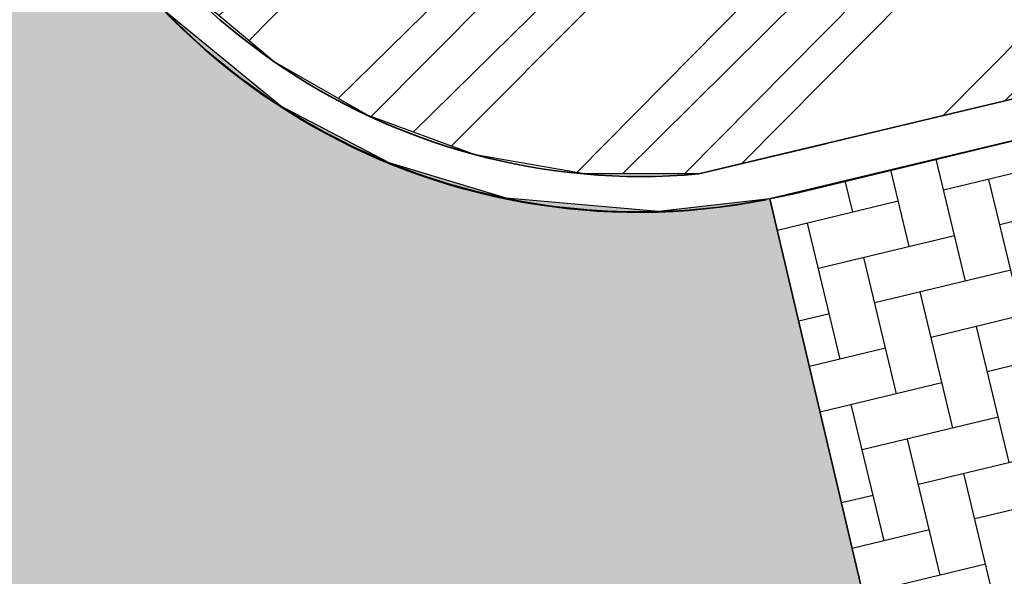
# Model space of a CAD drawing. Header units: millimetres. Extents: x 234268570 to 234468570, y 557551952 to 557751952.
# Tile 8 of 36: x 234304804 to 234309092, y 557647241 to 557649665. Entities that reach past the tile are written whole.
import ezdxf

# ---------------------------------------------------------------- set-up
doc = ezdxf.new("R2010")
doc.units = ezdxf.units.MM
doc.header["$LTSCALE"] = 500
doc.linetypes.add('VH-TROTTOIRBAND_130-150', pattern=[15, 5, -2, 2, -2, 2, -2])
doc.layers.add('BL$1----_ARCERING', color=8, linetype='CONTINUOUS')
doc.layers.add('WEGDEEL', color=8, linetype='CONTINUOUS')
doc.layers.add('N-WE-VH-KANTOPSLUITING_TROTTOIRBAND_130 150-G', color=6, linetype='VH-TROTTOIRBAND_130-150', lineweight=35)
doc.layers.add('N-WE-VW-MARKERING_PARKEERVAK-G', color=7, linetype='CONTINUOUS', lineweight=35)

msp = doc.modelspace()

# ---------------------------------------------------------------- hatches: boundary and pattern name
at = {"layer": 'BL$1----_ARCERING', "linetype": 'Continuous'}
h = msp.add_hatch(dxfattribs=at)
h.set_pattern_fill('AR-HBONE', color=8, scale=3)
h.set_pattern_definition([(45, (0, 0), (0, 431.0522938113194), [914.4000000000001, -304.8]), (135, (215.526, 215.526), (4.263256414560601e-14, 431.0522938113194), [914.4000000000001, -304.8])])
h.paths.add_polyline_path([(234295416.1165402, 557638155), (234296465.1165402, 557633433), (234302063.1165402, 557634665), (234302037.7726874, 557634783.3546388), (234308191.1165402, 557636101), (234306936.6165402, 557641693), (234306885.1165402, 557642071), (234306892.6165402, 557642587.5), (234307005.6165402, 557643159.5), (234307281.1165402, 557643798), (234307604.6165402, 557644257), (234307921.1165402, 557644575.5), (234308395.6165402, 557644914), (234308675.6165402, 557645057), (234308948.0437178, 557645163.3090593), (234308071.1165402, 557648885), (234307586.1165402, 557648829), (234306923.1165402, 557648887), (234306413.1165402, 557649042), (234305941.1165402, 557649288), (234305443.6165402, 557649695.5), (234305108.6165402, 557650109.5), (234304883.1165402, 557650517), (234304709.1165402, 557651021), (234298552.1165402, 557649587), (234300419.1165402, 557641782), (234300542.1165402, 557641265), (234300504.1165402, 557640746), (234300163.1165402, 557639751), (234299643.1165402, 557639197), (234298928.1165402, 557638912)])
h.paths.add_polyline_path([(234268570.1165402, 557627312.546389), (234272767.1165402, 557628232), (234287965.1165402, 557631558), (234290296.1165402, 557632069), (234293284.1165402, 557632758), (234295223.1165402, 557633160), (234294159.1165402, 557637883), (234287296.1165402, 557636348), (234285938.1165402, 557636049), (234268570.1165402, 557632234.621494)])
h.paths.add_polyline_path([(234304243.1165402, 557611213), (234303601.1165402, 557604155), (234304105.1165402, 557604109), (234309765.1165402, 557603595), (234309917.1165402, 557605338), (234310040.1165402, 557606689), (234310478.1165402, 557611481), (234310800.1165402, 557616064), (234310805.1165402, 557616106), (234310810.1165402, 557616149), (234310815.1165402, 557616191), (234310820.1165402, 557616234), (234310824.1165402, 557616277), (234310829.1165402, 557616319), (234310834.1165402, 557616362), (234310838.1165402, 557616404), (234310843.1165402, 557616447), (234310847.1165402, 557616489), (234310851.1165402, 557616532), (234310855.1165402, 557616574), (234310859.1165402, 557616617), (234310863.1165402, 557616660), (234310867.1165402, 557616702), (234310871.1165402, 557616745), (234310875.1165402, 557616787), (234310878.1165402, 557616830), (234310882.1165402, 557616873), (234310885.1165402, 557616915), (234310889.1165402, 557616958), (234310892.1165402, 557617001), (234310895.1165402, 557617043), (234310898.1165402, 557617086), (234310901.1165402, 557617129), (234310904.1165402, 557617171), (234310907.1165402, 557617214), (234310910.1165402, 557617257), (234310913.1165402, 557617299), (234310915.1165402, 557617342), (234310918.1165402, 557617385), (234310920.1165402, 557617428), (234310923.1165402, 557617470), (234310925.1165402, 557617513), (234310927.1165402, 557617556), (234310929.1165402, 557617598), (234310932.1165402, 557617641), (234310933.1165402, 557617684), (234310935.1165402, 557617727), (234310937.1165402, 557617769), (234310939.1165402, 557617812), (234310940.1165402, 557617855), (234310942.1165402, 557617898), (234310943.1165402, 557617940), (234310945.1165402, 557617983), (234310946.1165402, 557618026), (234310947.1165402, 557618069), (234310948.1165402, 557618112), (234310950.1165402, 557618154), (234310950.1165402, 557618197), (234310951.1165402, 557618240), (234310952.1165402, 557618283), (234310953.1165402, 557618325), (234310953.1165402, 557618368), (234310954.1165402, 557618411), (234310954.1165402, 557618454), (234310955.1165402, 557618497), (234310955.1165402, 557618539), (234310955.1165402, 557618582), (234310955.1165402, 557618625), (234310955.1165402, 557618668), (234310955.1165402, 557618710), (234310955.1165402, 557618753), (234310955.1165402, 557618796), (234310955.1165402, 557618839), (234310954.1165402, 557618882), (234310954.1165402, 557618924), (234310953.1165402, 557618967), (234310953.1165402, 557619010), (234310952.1165402, 557619053), (234310951.1165402, 557619096), (234310950.1165402, 557619138), (234310949.1165402, 557619181), (234310948.1165402, 557619224), (234310947.1165402, 557619267), (234310946.1165402, 557619309), (234310944.1165402, 557619352), (234310943.1165402, 557619395), (234310941.1165402, 557619438), (234310940.1165402, 557619480), (234310938.1165402, 557619523), (234310936.1165402, 557619566), (234310935.1165402, 557619609), (234310933.1165402, 557619651), (234310931.1165402, 557619694), (234310929.1165402, 557619737), (234310926.1165402, 557619780), (234310924.1165402, 557619822), (234310922.1165402, 557619865), (234310920.1165402, 557619908), (234310917.1165402, 557619950), (234310914.1165402, 557619993), (234310912.1165402, 557620036), (234310909.1165402, 557620079), (234310906.1165402, 557620121), (234310903.1165402, 557620164), (234310900.1165402, 557620207), (234310897.1165402, 557620249), (234310894.1165402, 557620292), (234310885.1165402, 557620405), (234310876.1165402, 557620518), (234310867.1165402, 557620631), (234310858.1165402, 557620744), (234310849.1165402, 557620857), (234310839.1165402, 557620970), (234310829.1165402, 557621083), (234310819.1165402, 557621196), (234310809.1165402, 557621309), (234310799.1165402, 557621422), (234310789.1165402, 557621535), (234310778.1165402, 557621648), (234310768.1165402, 557621761), (234310757.1165402, 557621874), (234310746.1165402, 557621987), (234310735.1165402, 557622100), (234310723.1165402, 557622213), (234310712.1165402, 557622325), (234310700.1165402, 557622438), (234310689.1165402, 557622551), (234310677.1165402, 557622664), (234310665.1165402, 557622777), (234310652.1165402, 557622889), (234310640.1165402, 557623002), (234310627.1165402, 557623115), (234310615.1165402, 557623228), (234310602.1165402, 557623340), (234310589.1165402, 557623453), (234310575.1165402, 557623566), (234310562.1165402, 557623678), (234310549.1165402, 557623791), (234310535.1165402, 557623903), (234310521.1165402, 557624016), (234310507.1165402, 557624128), (234310493.1165402, 557624241), (234310479.1165402, 557624354), (234310464.1165402, 557624466), (234310449.1165402, 557624578), (234310435.1165402, 557624691), (234310420.1165402, 557624803), (234310405.1165402, 557624916), (234310389.1165402, 557625028), (234310374.1165402, 557625141), (234310358.1165402, 557625253), (234310343.1165402, 557625365), (234310327.1165402, 557625478), (234310311.1165402, 557625590), (234310295.1165402, 557625702), (234310278.1165402, 557625814), (234310262.1165402, 557625927), (234310245.1165402, 557626039), (234310228.1165402, 557626151), (234310211.1165402, 557626263), (234310194.1165402, 557626375), (234310177.1165402, 557626487), (234310159.1165402, 557626599), (234310142.1165402, 557626711), (234310124.1165402, 557626823), (234310106.1165402, 557626935), (234310088.1165402, 557627047), (234310070.1165402, 557627159), (234310051.1165402, 557627271), (234310033.1165402, 557627383), (234310014.1165402, 557627495), (234309995.1165402, 557627607), (234309976.1165402, 557627719), (234309957.1165402, 557627830), (234309937.1165402, 557627942), (234309918.1165402, 557628054), (234309898.1165402, 557628166), (234309878.1165402, 557628277), (234309858.1165402, 557628389), (234309838.1165402, 557628500), (234309818.1165402, 557628612), (234309798.1165402, 557628724), (234309777.1165402, 557628835), (234309756.1165402, 557628947), (234309735.1165402, 557629058), (234309714.1165402, 557629170), (234309693.1165402, 557629281), (234309672.1165402, 557629392), (234309650.1165402, 557629504), (234309628.1165402, 557629615), (234309607.1165402, 557629726), (234309585.1165402, 557629838), (234309562.1165402, 557629949), (234309540.1165402, 557630060), (234309518.1165402, 557630171), (234309495.1165402, 557630282), (234309472.1165402, 557630394), (234309449.1165402, 557630505), (234309426.1165402, 557630616), (234309403.1165402, 557630727), (234309379.1165402, 557630838), (234309356.1165402, 557630949), (234309332.1165402, 557631059), (234309308.1165402, 557631170), (234309284.1165402, 557631281), (234309260.1165402, 557631392), (234308465.1165402, 557634892), (234302329.1165402, 557633507), (234303604.1165402, 557627434), (234303620.1165402, 557627358), (234303636.1165402, 557627281), (234303651.1165402, 557627205), (234303667.1165402, 557627128), (234303683.1165402, 557627052), (234303698.1165402, 557626976), (234303714.1165402, 557626899), (234303729.1165402, 557626823), (234303744.1165402, 557626746), (234303759.1165402, 557626670), (234303774.1165402, 557626593), (234303789.1165402, 557626517), (234303804.1165402, 557626440), (234303819.1165402, 557626363), (234303834.1165402, 557626287), (234303848.1165402, 557626210), (234303863.1165402, 557626134), (234303877.1165402, 557626057), (234303892.1165402, 557625980), (234303906.1165402, 557625904), (234303920.1165402, 557625827), (234303934.1165402, 557625750), (234303948.1165402, 557625673), (234303962.1165402, 557625597), (234303976.1165402, 557625520), (234303990.1165402, 557625443), (234304004.1165402, 557625366), (234304017.1165402, 557625290), (234304031.1165402, 557625213), (234304044.1165402, 557625136), (234304057.1165402, 557625059), (234304071.1165402, 557624982), (234304084.1165402, 557624905), (234304097.1165402, 557624829), (234304110.1165402, 557624752), (234304123.1165402, 557624675), (234304136.1165402, 557624598), (234304149.1165402, 557624521), (234304161.1165402, 557624444), (234304174.1165402, 557624367), (234304186.1165402, 557624290), (234304199.1165402, 557624213), (234304211.1165402, 557624136), (234304223.1165402, 557624059), (234304235.1165402, 557623982), (234304247.1165402, 557623905), (234304259.1165402, 557623828), (234304271.1165402, 557623751), (234304283.1165402, 557623674), (234304295.1165402, 557623596), (234304306.1165402, 557623519), (234304318.1165402, 557623442), (234304330.1165402, 557623365), (234304341.1165402, 557623288), (234304352.1165402, 557623211), (234304363.1165402, 557623133), (234304375.1165402, 557623056), (234304386.1165402, 557622979), (234304397.1165402, 557622902), (234304407.1165402, 557622825), (234304418.1165402, 557622747), (234304429.1165402, 557622670), (234304439.1165402, 557622593), (234304450.1165402, 557622516), (234304460.1165402, 557622438), (234304471.1165402, 557622361), (234304481.1165402, 557622284), (234304491.1165402, 557622206), (234304501.1165402, 557622129), (234304511.1165402, 557622052), (234304521.1165402, 557621974), (234304531.1165402, 557621897), (234304541.1165402, 557621819), (234304550.1165402, 557621742), (234304560.1165402, 557621665), (234304570.1165402, 557621587), (234304579.1165402, 557621510), (234304588.1165402, 557621432), (234304597.1165402, 557621355), (234304607.1165402, 557621278), (234304616.1165402, 557621200), (234304625.1165402, 557621123), (234304634.1165402, 557621045), (234304642.1165402, 557620968), (234304651.1165402, 557620890), (234304660.1165402, 557620813), (234304668.1165402, 557620735), (234304677.1165402, 557620657), (234304685.1165402, 557620580), (234304693.1165402, 557620502), (234304702.1165402, 557620425), (234304710.1165402, 557620347), (234304718.1165402, 557620270), (234304726.1165402, 557620192), (234304733.1165402, 557620114), (234304741.1165402, 557620037), (234304749.1165402, 557619959), (234304756.1165402, 557619882), (234304764.1165402, 557619804), (234304774.1165402, 557619586), (234304771.1165402, 557619345), (234304773.1165402, 557619325), (234304774.1165402, 557619305), (234304776.1165402, 557619285), (234304778.1165402, 557619265), (234304779.1165402, 557619245), (234304781.1165402, 557619225), (234304782.1165402, 557619205), (234304783.1165402, 557619185), (234304785.1165402, 557619165), (234304786.1165402, 557619145), (234304787.1165402, 557619125), (234304789.1165402, 557619105), (234304790.1165402, 557619085), (234304791.1165402, 557619064), (234304792.1165402, 557619044), (234304793.1165402, 557619024), (234304795.1165402, 557619004), (234304796.1165402, 557618984), (234304797.1165402, 557618964), (234304798.1165402, 557618944), (234304798.1165402, 557618924), (234304799.1165402, 557618904), (234304800.1165402, 557618884), (234304801.1165402, 557618864), (234304802.1165402, 557618844), (234304803.1165402, 557618824), (234304803.1165402, 557618804), (234304804.1165402, 557618783), (234304805.1165402, 557618763), (234304805.1165402, 557618743), (234304806.1165402, 557618723), (234304806.1165402, 557618703), (234304807.1165402, 557618683), (234304807.1165402, 557618663), (234304807.1165402, 557618643), (234304808.1165402, 557618623), (234304808.1165402, 557618603), (234304808.1165402, 557618583), (234304809.1165402, 557618563), (234304809.1165402, 557618542), (234304809.1165402, 557618522), (234304809.1165402, 557618502), (234304809.1165402, 557618482), (234304809.1165402, 557618462), (234304809.1165402, 557618442), (234304809.1165402, 557618422), (234304809.1165402, 557618402), (234304809.1165402, 557618382), (234304809.1165402, 557618362), (234304809.1165402, 557618342), (234304809.1165402, 557618321), (234304808.1165402, 557618301), (234304808.1165402, 557618281), (234304808.1165402, 557618261), (234304807.1165402, 557618241), (234304807.1165402, 557618221), (234304807.1165402, 557618201), (234304806.1165402, 557618181), (234304806.1165402, 557618161), (234304805.1165402, 557618141), (234304805.1165402, 557618121), (234304804.1165402, 557618101), (234304803.1165402, 557618080), (234304803.1165402, 557618060), (234304802.1165402, 557618040), (234304801.1165402, 557618020), (234304800.1165402, 557618000), (234304799.1165402, 557617980), (234304798.1165402, 557617960), (234304797.1165402, 557617940), (234304797.1165402, 557617920), (234304796.1165402, 557617900), (234304794.1165402, 557617880), (234304793.1165402, 557617860), (234304792.1165402, 557617840), (234304791.1165402, 557617820), (234304790.1165402, 557617800), (234304789.1165402, 557617779), (234304787.1165402, 557617759), (234304786.1165402, 557617739), (234304785.1165402, 557617719), (234304783.1165402, 557617699), (234304782.1165402, 557617679), (234304780.1165402, 557617659), (234304779.1165402, 557617639), (234304777.1165402, 557617619), (234304776.1165402, 557617599), (234304774.1165402, 557617579), (234304773.1165402, 557617559), (234304771.1165402, 557617539), (234304769.1165402, 557617519), (234304767.1165402, 557617499), (234304766.1165402, 557617479), (234304764.1165402, 557617459), (234304762.1165402, 557617439), (234304760.1165402, 557617419), (234304758.1165402, 557617399), (234304756.1165402, 557617379), (234304754.1165402, 557617359)])
h.paths.add_polyline_path([(234268570.1165402, 557576946.840469), (234283804.1165402, 557580905), (234299243.1165402, 557584945), (234299320.1165402, 557584964), (234299397.1165402, 557584984), (234299474.1165402, 557585004), (234299551.1165402, 557585025), (234299628.1165402, 557585046), (234299704.1165402, 557585068), (234299780.1165402, 557585090), (234299857.1165402, 557585113), (234299933.1165402, 557585136), (234300009.1165402, 557585159), (234300085.1165402, 557585183), (234300160.1165402, 557585207), (234300236.1165402, 557585232), (234300311.1165402, 557585257), (234300387.1165402, 557585283), (234300462.1165402, 557585309), (234300537.1165402, 557585336), (234300612.1165402, 557585363), (234300686.1165402, 557585390), (234300761.1165402, 557585418), (234300835.1165402, 557585447), (234300909.1165402, 557585475), (234300983.1165402, 557585505), (234301057.1165402, 557585534), (234301130.1165402, 557585564), (234301204.1165402, 557585595), (234301277.1165402, 557585626), (234301350.1165402, 557585658), (234301423.1165402, 557585689), (234301496.1165402, 557585722), (234301568.1165402, 557585754), (234301640.1165402, 557585788), (234301712.1165402, 557585821), (234301784.1165402, 557585855), (234301856.1165402, 557585890), (234301927.1165402, 557585925), (234301999.1165402, 557585960), (234302070.1165402, 557585996), (234302141.1165402, 557586032), (234302211.1165402, 557586068), (234302282.1165402, 557586105), (234302352.1165402, 557586143), (234302422.1165402, 557586181), (234302491.1165402, 557586219), (234302561.1165402, 557586258), (234302630.1165402, 557586297), (234302699.1165402, 557586336), (234302768.1165402, 557586376), (234302837.1165402, 557586417), (234302905.1165402, 557586457), (234302973.1165402, 557586498), (234303041.1165402, 557586540), (234303108.1165402, 557586582), (234303176.1165402, 557586624), (234303243.1165402, 557586667), (234303310.1165402, 557586710), (234303376.1165402, 557586754), (234303442.1165402, 557586798), (234303508.1165402, 557586842), (234303574.1165402, 557586887), (234303640.1165402, 557586932), (234303705.1165402, 557586977), (234303770.1165402, 557587023), (234303834.1165402, 557587069), (234303899.1165402, 557587116), (234303963.1165402, 557587163), (234304027.1165402, 557587211), (234304090.1165402, 557587258), (234304154.1165402, 557587307), (234304217.1165402, 557587355), (234304279.1165402, 557587404), (234304342.1165402, 557587453), (234304404.1165402, 557587503), (234304466.1165402, 557587553), (234304527.1165402, 557587604), (234304588.1165402, 557587654), (234304649.1165402, 557587705), (234304710.1165402, 557587757), (234304770.1165402, 557587809), (234304830.1165402, 557587861), (234304890.1165402, 557587914), (234304949.1165402, 557587967), (234305008.1165402, 557588020), (234305067.1165402, 557588074), (234305125.1165402, 557588128), (234305183.1165402, 557588182), (234305241.1165402, 557588237), (234305299.1165402, 557588292), (234305356.1165402, 557588347), (234305412.1165402, 557588403), (234305469.1165402, 557588459), (234305525.1165402, 557588515), (234305581.1165402, 557588572), (234305636.1165402, 557588629), (234305691.1165402, 557588686), (234305746.1165402, 557588744), (234305800.1165402, 557588802), (234305854.1165402, 557588860), (234305908.1165402, 557588919), (234305911.1165402, 557588922), (234305913.1165402, 557588925), (234305916.1165402, 557588928), (234305919.1165402, 557588931), (234305922.1165402, 557588934), (234305924.1165402, 557588937), (234305927.1165402, 557588940), (234305930.1165402, 557588943), (234305933.1165402, 557588946), (234305935.1165402, 557588949), (234305938.1165402, 557588952), (234305941.1165402, 557588955), (234305944.1165402, 557588958), (234305946.1165402, 557588961), (234305949.1165402, 557588964), (234305952.1165402, 557588967), (234305954.1165402, 557588970), (234305957.1165402, 557588974), (234305960.1165402, 557588977), (234305963.1165402, 557588980), (234305965.1165402, 557588983), (234305968.1165402, 557588986), (234305971.1165402, 557588989), (234305974.1165402, 557588992), (234305976.1165402, 557588995), (234305979.1165402, 557588998), (234305982.1165402, 557589001), (234305984.1165402, 557589004), (234305987.1165402, 557589007), (234305990.1165402, 557589010), (234305993.1165402, 557589013), (234305995.1165402, 557589016), (234305998.1165402, 557589019), (234306001.1165402, 557589022), (234306003.1165402, 557589025), (234306006.1165402, 557589028), (234306009.1165402, 557589031), (234306012.1165402, 557589034), (234306014.1165402, 557589037), (234306017.1165402, 557589040), (234306020.1165402, 557589044), (234306022.1165402, 557589047), (234306025.1165402, 557589050), (234306028.1165402, 557589053), (234306030.1165402, 557589056), (234306033.1165402, 557589059), (234306036.1165402, 557589062), (234306039.1165402, 557589065), (234306041.1165402, 557589068), (234306044.1165402, 557589071), (234306047.1165402, 557589074), (234306049.1165402, 557589077), (234306052.1165402, 557589080), (234306055.1165402, 557589083), (234306057.1165402, 557589086), (234306060.1165402, 557589089), (234306063.1165402, 557589093), (234306065.1165402, 557589096), (234306068.1165402, 557589099), (234306071.1165402, 557589102), (234306074.1165402, 557589105), (234306076.1165402, 557589108), (234306079.1165402, 557589111), (234306082.1165402, 557589114), (234306084.1165402, 557589117), (234306087.1165402, 557589120), (234306090.1165402, 557589123), (234306092.1165402, 557589126), (234306095.1165402, 557589129), (234306098.1165402, 557589132), (234306100.1165402, 557589136), (234306103.1165402, 557589139), (234306106.1165402, 557589142), (234306108.1165402, 557589145), (234306111.1165402, 557589148), (234306114.1165402, 557589151), (234306116.1165402, 557589154), (234306119.1165402, 557589157), (234306122.1165402, 557589160), (234306124.1165402, 557589163), (234306127.1165402, 557589166), (234306130.1165402, 557589169), (234306132.1165402, 557589173), (234306135.1165402, 557589176), (234306138.1165402, 557589179), (234306140.1165402, 557589182), (234306143.1165402, 557589185), (234306146.1165402, 557589188), (234306148.1165402, 557589191), (234306151.1165402, 557589194), (234306154.1165402, 557589197), (234306156.1165402, 557589200), (234306159.1165402, 557589203), (234306162.1165402, 557589207), (234306164.1165402, 557589210), (234306167.1165402, 557589213), (234306170.1165402, 557589216), (234306172.1165402, 557589219), (234306175.1165402, 557589222), (234306210.1165402, 557589264), (234306245.1165402, 557589306), (234306280.1165402, 557589348), (234306315.1165402, 557589390), (234306349.1165402, 557589432), (234306384.1165402, 557589475), (234306418.1165402, 557589517), (234306452.1165402, 557589560), (234306486.1165402, 557589603), (234306519.1165402, 557589646), (234306553.1165402, 557589689), (234306586.1165402, 557589732), (234306619.1165402, 557589775), (234306652.1165402, 557589819), (234306685.1165402, 557589863), (234306718.1165402, 557589906), (234306750.1165402, 557589950), (234306782.1165402, 557589994), (234306815.1165402, 557590039), (234306846.1165402, 557590083), (234306878.1165402, 557590127), (234306910.1165402, 557590172), (234306941.1165402, 557590217), (234306972.1165402, 557590261), (234307003.1165402, 557590306), (234307034.1165402, 557590351), (234307065.1165402, 557590397), (234307095.1165402, 557590442), (234307125.1165402, 557590487), (234307156.1165402, 557590533), (234307185.1165402, 557590579), (234307215.1165402, 557590624), (234307245.1165402, 557590670), (234307274.1165402, 557590716), (234307303.1165402, 557590763), (234307332.1165402, 557590809), (234307361.1165402, 557590855), (234307390.1165402, 557590902), (234307418.1165402, 557590948), (234307446.1165402, 557590995), (234307474.1165402, 557591042), (234307502.1165402, 557591089), (234307530.1165402, 557591136), (234307557.1165402, 557591183), (234307584.1165402, 557591231), (234307612.1165402, 557591278), (234307638.1165402, 557591325), (234307665.1165402, 557591373), (234307692.1165402, 557591421), (234307718.1165402, 557591469), (234307744.1165402, 557591517), (234307770.1165402, 557591565), (234307796.1165402, 557591613), (234307821.1165402, 557591661), (234307847.1165402, 557591709), (234307872.1165402, 557591758), (234307897.1165402, 557591807), (234307922.1165402, 557591855), (234307946.1165402, 557591904), (234307970.1165402, 557591953), (234307995.1165402, 557592002), (234308019.1165402, 557592051), (234308042.1165402, 557592100), (234308066.1165402, 557592149), (234308089.1165402, 557592199), (234308112.1165402, 557592248), (234308135.1165402, 557592298), (234308158.1165402, 557592347), (234308181.1165402, 557592397), (234308203.1165402, 557592447), (234308225.1165402, 557592497), (234308247.1165402, 557592547), (234308269.1165402, 557592597), (234308291.1165402, 557592647), (234308312.1165402, 557592697), (234308333.1165402, 557592747), (234308354.1165402, 557592798), (234308375.1165402, 557592848), (234308395.1165402, 557592899), (234308416.1165402, 557592950), (234308436.1165402, 557593000), (234308456.1165402, 557593051), (234308476.1165402, 557593102), (234308495.1165402, 557593153), (234308514.1165402, 557593204), (234308533.1165402, 557593255), (234308552.1165402, 557593307), (234308571.1165402, 557593358), (234308590.1165402, 557593409), (234308608.1165402, 557593461), (234308626.1165402, 557593512), (234308644.1165402, 557593564), (234308661.1165402, 557593616), (234308679.1165402, 557593667), (234308696.1165402, 557593719), (234308713.1165402, 557593771), (234308730.1165402, 557593823), (234308747.1165402, 557593875), (234308763.1165402, 557593927), (234308769.1165402, 557593947), (234308776.1165402, 557593967), (234308782.1165402, 557593987), (234308788.1165402, 557594008), (234308794.1165402, 557594028), (234308800.1165402, 557594048), (234308806.1165402, 557594068), (234308812.1165402, 557594088), (234308818.1165402, 557594108), (234308824.1165402, 557594129), (234308830.1165402, 557594149), (234308836.1165402, 557594169), (234308842.1165402, 557594189), (234308848.1165402, 557594209), (234308854.1165402, 557594230), (234308860.1165402, 557594250), (234308865.1165402, 557594270), (234308871.1165402, 557594290), (234308877.1165402, 557594311), (234308882.1165402, 557594331), (234308888.1165402, 557594351), (234308894.1165402, 557594372), (234308899.1165402, 557594392), (234308905.1165402, 557594412), (234308910.1165402, 557594433), (234308916.1165402, 557594453), (234308921.1165402, 557594473), (234308927.1165402, 557594494), (234308932.1165402, 557594514), (234308937.1165402, 557594534), (234308943.1165402, 557594555), (234308948.1165402, 557594575), (234308953.1165402, 557594596), (234308958.1165402, 557594616), (234308964.1165402, 557594636), (234308969.1165402, 557594657), (234308974.1165402, 557594677), (234308979.1165402, 557594698), (234308984.1165402, 557594718), (234308989.1165402, 557594739), (234308994.1165402, 557594759), (234308999.1165402, 557594780), (234309004.1165402, 557594800), (234309009.1165402, 557594821), (234309014.1165402, 557594841), (234309018.1165402, 557594862), (234309023.1165402, 557594882), (234309028.1165402, 557594903), (234309033.1165402, 557594923), (234309037.1165402, 557594944), (234309042.1165402, 557594964), (234309047.1165402, 557594985), (234309051.1165402, 557595005), (234309056.1165402, 557595026), (234309060.1165402, 557595046), (234309065.1165402, 557595067), (234309069.1165402, 557595088), (234309074.1165402, 557595108), (234309078.1165402, 557595129), (234309083.1165402, 557595149), (234309087.1165402, 557595170), (234309091.1165402, 557595191), (234309096.1165402, 557595211), (234309100.1165402, 557595232), (234309104.1165402, 557595253), (234309108.1165402, 557595273), (234309112.1165402, 557595294), (234309117.1165402, 557595315), (234309121.1165402, 557595335), (234309125.1165402, 557595356), (234309129.1165402, 557595377), (234309133.1165402, 557595397), (234309137.1165402, 557595418), (234309141.1165402, 557595439), (234309144.1165402, 557595459), (234309148.1165402, 557595480), (234309152.1165402, 557595501), (234309156.1165402, 557595522), (234309160.1165402, 557595542), (234309163.1165402, 557595563), (234309167.1165402, 557595584), (234309171.1165402, 557595604), (234309174.1165402, 557595625), (234309178.1165402, 557595646), (234309182.1165402, 557595667), (234309185.1165402, 557595688), (234309189.1165402, 557595708), (234309192.1165402, 557595729), (234309195.1165402, 557595750), (234309199.1165402, 557595771), (234309202.1165402, 557595791), (234309206.1165402, 557595812), (234309209.1165402, 557595833), (234309212.1165402, 557595854), (234309215.1165402, 557595875), (234309219.1165402, 557595896), (234309222.1165402, 557595916), (234309225.1165402, 557595937), (234309228.1165402, 557595958), (234309431.1165402, 557598977), (234309765.1165402, 557603595), (234304105.1165402, 557604109), (234303663.1165402, 557599449), (234303104.1165402, 557593943), (234303093.1165402, 557593868), (234303082.1165402, 557593793), (234303069.1165402, 557593718), (234303056.1165402, 557593643), (234303041.1165402, 557593568), (234303026.1165402, 557593494), (234303010.1165402, 557593419), (234302993.1165402, 557593345), (234302975.1165402, 557593271), (234302957.1165402, 557593198), (234302937.1165402, 557593124), (234302917.1165402, 557593051), (234302895.1165402, 557592978), (234302873.1165402, 557592905), (234302850.1165402, 557592833), (234302826.1165402, 557592761), (234302801.1165402, 557592689), (234302775.1165402, 557592617), (234302749.1165402, 557592546), (234302722.1165402, 557592475), (234302693.1165402, 557592405), (234302664.1165402, 557592334), (234302634.1165402, 557592265), (234302604.1165402, 557592195), (234302572.1165402, 557592126), (234302540.1165402, 557592057), (234302507.1165402, 557591989), (234302473.1165402, 557591921), (234302438.1165402, 557591853), (234302402.1165402, 557591786), (234302366.1165402, 557591719), (234302328.1165402, 557591653), (234302290.1165402, 557591587), (234302252.1165402, 557591522), (234302212.1165402, 557591457), (234302172.1165402, 557591392), (234302131.1165402, 557591328), (234302089.1165402, 557591265), (234302046.1165402, 557591202), (234302003.1165402, 557591140), (234301959.1165402, 557591078), (234301914.1165402, 557591016), (234301868.1165402, 557590955), (234301822.1165402, 557590895), (234301775.1165402, 557590835), (234301727.1165402, 557590776), (234301679.1165402, 557590718), (234301630.1165402, 557590660), (234301580.1165402, 557590602), (234301529.1165402, 557590545), (234301478.1165402, 557590489), (234301426.1165402, 557590434), (234301374.1165402, 557590379), (234301321.1165402, 557590324), (234301267.1165402, 557590271), (234301213.1165402, 557590217), (234301157.1165402, 557590165), (234301102.1165402, 557590113), (234301045.1165402, 557590062), (234300989.1165402, 557590012), (234300931.1165402, 557589962), (234300873.1165402, 557589913), (234300814.1165402, 557589865), (234300755.1165402, 557589817), (234300695.1165402, 557589770), (234300635.1165402, 557589724), (234300574.1165402, 557589678), (234300513.1165402, 557589634), (234300451.1165402, 557589590), (234300388.1165402, 557589546), (234300325.1165402, 557589504), (234300262.1165402, 557589462), (234300198.1165402, 557589421), (234300133.1165402, 557589381), (234300068.1165402, 557589341), (234300003.1165402, 557589303), (234299937.1165402, 557589265), (234299870.1165402, 557589228), (234299804.1165402, 557589191), (234299736.1165402, 557589156), (234299669.1165402, 557589121), (234299601.1165402, 557589087), (234299532.1165402, 557589054), (234299463.1165402, 557589022), (234299394.1165402, 557588990), (234299325.1165402, 557588960), (234299255.1165402, 557588930), (234299184.1165402, 557588901), (234299114.1165402, 557588873), (234299043.1165402, 557588846), (234298972.1165402, 557588819), (234298900.1165402, 557588794), (234298828.1165402, 557588769), (234298756.1165402, 557588745), (234298683.1165402, 557588722), (234298611.1165402, 557588700), (234298538.1165402, 557588679), (234298464.1165402, 557588658), (234298391.1165402, 557588639), (234292592.1165402, 557587128), (234279833.1165402, 557583793), (234268570.1165402, 557580862.754458)])
edge = h.paths.add_edge_path()
edge.add_line((234297060.1165388, 557708399), (234296977.1165311, 557708357.9999982))
edge.add_line((234296977.1165311, 557708357.9999982), (234296894.1165438, 557708316.0000017))
edge.add_line((234296894.1165438, 557708316.0000017), (234296812.1165396, 557708272.999999))
edge.add_line((234296812.1165396, 557708272.999999), (234296775.8416833, 557708239.9984113))
edge.add_arc((234300574.1464776, 557701318.6428963), 7895.07957371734, 115.7307056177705, 118.75712050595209, ccw=False)
edge.add_line((234297146.5614555, 557708430.8818119), (234297060.1165388, 557708399))
h = msp.add_hatch(dxfattribs=at)
h.set_pattern_fill('ANSI34', color=104, scale=50)
h.set_pattern_definition([(45, (0, 0), (-673.5192090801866, 673.5192090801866), []), (45, (224.5065, 0), (-673.5192090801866, 673.5192090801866), []), (45, (449.013, 0), (-673.5192090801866, 673.5192090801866), []), (45, (673.52, 0), (-673.5192090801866, 673.5192090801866), [])])
h.paths.add_polyline_path([(234327045.2858348, 557654450.0869132), (234327238.7133639, 557653639.2102599), (234307761.1165403, 557648993), (234307264.0791393, 557648993), (234306788.2531888, 557649076.9009532), (234306321.1908114, 557649246.8977561), (234305912.7906647, 557649481.5058094), (234305513.3921934, 557649816.6409194), (234305218.4738293, 557650168.1109394), (234304957.7849924, 557650619.6372498), (234304804.1165401, 557651039), (234292844.7309311, 557700625.1304432), (234292829.7057298, 557701115.3557476), (234292838.6587964, 557701493.8453071), (234292894.4092222, 557702131.0755904), (234292926.7627763, 557702358.1022564), (234313899.0308212, 557707334.7657813), (234314549.4204953, 557704595.0153356), (234313732.100096, 557704409.9318224), (234313277.7438869, 557706323.8035954), (234293464.9778576, 557701623.1598425), (234305613.683389, 557651256.2687696), (234305618.8790261, 557651225.4051607), (234305695.3855307, 557650939.8789984), (234305823.2022204, 557650665.775223), (234305895.4771598, 557650550.8863611), (234306106.9885578, 557650298.8168927), (234306273.0117908, 557650155.1907765), (234306381.7274269, 557650079.0672686), (234306526.9912705, 557649995.1991494), (234306725.3853106, 557649908.5055362), (234307015.3286641, 557649830.8154488), (234307314.3578674, 557649804.6537834), (234307613.3870715, 557649830.8154489)])
h.paths.add_polyline_path([(234278383.1165402, 557634407), (234285938.1165402, 557636049), (234285548.1165402, 557637691), (234278677.1165402, 557635950), (234268570.1165402, 557677444.638645), (234268570.1165402, 557675153.201929)])
h.paths.add_polyline_path([(234286879.1165402, 557638025), (234287296.1165402, 557636348), (234298928.1165402, 557638912), (234299643.1165402, 557639197), (234300163.1165402, 557639751), (234300504.1165402, 557640746), (234300542.1165402, 557641265), (234300419.1165402, 557641782), (234289013.1165402, 557638987), (234289104.1165402, 557638557)])
h.paths.add_polyline_path([(234308820.1165402, 557639973), (234313357.9197357, 557623037.6879195), (234314146.2925714, 557623227.9227004), (234309078.959506, 557642139.4671592), (234309078.959506, 557642521.4247881), (234309238.8916487, 557642840.1616895), (234321711.6839216, 557645912.5863787), (234321522.593664, 557646701.2345097), (234309558.1165402, 557643830), (234309095.1165402, 557643644), (234308755.6165402, 557643369.5), (234308546.1165402, 557643089.5), (234308407.1165402, 557642782), (234308334.1165402, 557642427.5), (234308366.1165402, 557641942)])
h.paths.add_polyline_path([(234314805.0941958, 557620769.241566), (234314595.1919503, 557621552.607411), (234311026.1084929, 557620596.2743809), (234311026.1084929, 557619047.9469409), (234311050.1165402, 557617069), (234310594.1605906, 557611857.3996496), (234310138.326861, 557606647.1962777), (234311225.2692142, 557606090.8346373), (234311864.9975916, 557619981.4450551)])
h.paths.add_polyline_path([(234322282.3384084, 557607636.4769952), (234342081.3282817, 557627435.4668684), (234342654.7918812, 557626862.0032688), (234322855.8020079, 557607063.0133957)])
h.paths.add_polyline_path([(234423067.9645747, 557667719.3622704), (234422311.8042215, 557670883.7319542), (234399704.6165402, 557665481.5), (234399845.4452122, 557664682.8209124), (234421710.829918, 557669907.7910242), (234422287.3537007, 557667530.7053447)])
h.paths.add_polyline_path([(234343720.9675837, 557648260.5477123), (234342890.7491985, 557651734.8344533), (234346364.9342512, 557652565.0285391), (234347204.0143816, 557649105.3874592)])
h.paths.add_polyline_path([(234388998.2640726, 557659250.4249055), (234388168.0456874, 557662724.7116466), (234391642.2307401, 557663554.9057323), (234392481.3108705, 557660095.2646524)])
h = msp.add_hatch(dxfattribs=at)
h.set_pattern_fill('AR-B88', color=8, scale=3, angle=13.55)
h.set_pattern_definition([(13.55, (0, 0), (-142.8255173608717, 592.6322903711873), []), (103.55, (0, 0), (-439.1416625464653, 521.2195316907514), [609.5999999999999, -609.5999999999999])])
edge = h.paths.add_edge_path()
edge.add_line((234326170.2342037, 557658144.3098483), (234327045.2858337, 557654450.0869178))
edge.add_line((234326170.2342037, 557658144.3098483), (234332395.5381331, 557659633.1277502))
edge.add_line((234327045.2858348, 557654450.0869132), (234327238.7133639, 557653639.2102599))
edge.add_line((234395862.7247953, 557670008.8676089), (234307761.1165402, 557648993))
edge.add_line((234338018.8319978, 557656210.7132155), (234337862.3239899, 557656866.8178056))
edge.add_arc((234337773.7322749, 557657279.0265003), 421.6212755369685, 189.3659198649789, 282.1294753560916)
edge.add_line((234337357.6783308, 557657210.6329818), (234336410.81759, 557661136.309543))
edge.add_line((234334199.5902374, 557660622.7790778), (234332266.2233349, 557660151.0883541))
edge.add_line((234332395.5381331, 557659633.1277502), (234332266.2569504, 557660151.0965555))
edge.add_line((234334431.3754117, 557660983.6697235), (234336039.1867665, 557661364.217047))
edge.add_arc((234334510.367046, 557660678.0583045), 315.6549028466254, 104.4921179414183, 190.0859628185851)
edge.add_arc((234336113.3295805, 557661068.1675819), 305.192468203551, 12.90148437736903, 104.0600020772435)
h = msp.add_hatch(dxfattribs=at)
h.set_pattern_fill('AR-HBONE', color=8, scale=2, angle=58.55)
h.set_pattern_definition([(103.55, (0, 0), (-245.152602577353, 149.9355910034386), [609.6, -203.2]), (193.55, (-47.6084733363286, 197.5439621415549), (-245.152602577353, 149.9355910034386), [609.6, -203.2])])
h.paths.add_polyline_path([(234309194.8320706, 557649153.1980579), (234308071.1165402, 557648885), (234308948.2219361, 557645162.552698), (234310076.1165402, 557645446)])

# ---------------------------------------------------------------- linework, layer by layer
for points in [[(234307761.1165403, 557648993), (234327238.7133639, 557653639.2102599), (234327045.2858218, 557654450.0869678), (234307613.3870718, 557649830.8154489), (234307613.3870718, 557649830.8154489)], [(234302037.7726874, 557634783.3546388), (234308191.1165402, 557636101), (234306936.6165402, 557641693), (234306885.1165402, 557642071), (234306892.6165402, 557642587.5), (234307005.6165402, 557643159.5), (234307281.1165402, 557643798), (234307604.6165402, 557644257), (234307921.1165402, 557644575.5), (234308395.6165402, 557644914), (234308675.6165402, 557645057), (234308948.0437178, 557645163.3090593), (234308071.1165402, 557648885), (234307586.1165402, 557648829), (234306923.1165402, 557648887), (234306413.1165402, 557649042), (234305941.1165402, 557649288), (234305443.6165402, 557649695.5), (234305108.6165402, 557650109.5), (234304883.1165402, 557650517), (234304709.1165402, 557651021)]]:
    msp.add_lwpolyline(points, dxfattribs=at)
at = {"layer": 'BL$1----_ARCERING', "linetype": 'Continuous', "elevation": -8.243243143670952}
msp.add_lwpolyline([(234327238.7133639, 557653639.2102599), (234307761.1165403, 557648993), (234307264.0791393, 557648993), (234306788.2531888, 557649076.9009532), (234306321.1908114, 557649246.8977561), (234305912.7906647, 557649481.5058094), (234305513.3921934, 557649816.6409194), (234305218.4738293, 557650168.1109394), (234304957.7849924, 557650619.6372498), (234304804.1165401, 557651039)], dxfattribs=at)
at = {"layer": 'BL$1----_ARCERING', "linetype": 'Continuous'}
msp.add_lwpolyline([(234309194.8320706, 557649153.1980579), (234308071.1165402, 557648885), (234308948.2219361, 557645162.552698), (234310076.1165402, 557645446)], close=True, dxfattribs=at)
at = {"layer": 'N-WE-VH-KANTOPSLUITING_TROTTOIRBAND_130 150-G', "color": 7, "flags": 128}
msp.add_lwpolyline([(234395862.7247953, 557670008.8676089), (234307761.1165402, 557648993)], dxfattribs=at)
at = {"layer": 'N-WE-VW-MARKERING_PARKEERVAK-G', "linetype": 'Continuous'}
msp.add_line((234308075.3605534, 557648885.9999999), (234391078.1840001, 557668697.3063984), dxfattribs=at)
for centre, radius, start, end in [((234307512.5978397, 557651793.6415948), 2811.646294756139, 195.5689893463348, 275.0709361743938), ((234307497.2280452, 557651693.7657787), 2867.368617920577, 197.1094188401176, 281.1994083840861)]:
    msp.add_arc(centre, radius, start, end, dxfattribs=at)
at = {"layer": 'WEGDEEL', "linetype": 'Continuous', "flags": 128}
for points in [[(234308948.1165402, 557645163), (234308071.1165402, 557648885), (234308071.1165402, 557648885), (234308027.1165402, 557648877), (234307984.1165402, 557648869), (234307940.1165402, 557648862), (234307896.1165402, 557648855), (234307852.1165402, 557648849), (234307808.1165402, 557648844), (234307763.1165402, 557648840), (234307719.1165402, 557648836), (234307675.1165402, 557648833), (234307630.1165402, 557648831), (234307586.1165402, 557648829), (234307541.1165402, 557648828), (234307497.1165402, 557648828), (234307452.1165402, 557648828), (234307408.1165402, 557648829), (234307364.1165402, 557648831), (234307319.1165402, 557648834), (234307275.1165402, 557648837), (234307231.1165402, 557648841), (234307186.1165402, 557648845), (234307142.1165402, 557648850), (234307098.1165402, 557648856), (234307054.1165402, 557648863), (234307010.1165402, 557648870), (234306967.1165402, 557648878), (234306923.1165402, 557648887), (234306880.1165402, 557648896), (234306836.1165402, 557648906), (234306793.1165402, 557648916), (234306750.1165402, 557648928), (234306707.1165402, 557648940), (234306665.1165402, 557648952), (234306622.1165402, 557648966), (234306580.1165402, 557648979), (234306538.1165402, 557648994), (234306496.1165402, 557649009), (234306455.1165402, 557649025), (234306413.1165402, 557649042), (234306372.1165402, 557649059), (234306332.1165402, 557649077), (234306291.1165402, 557649095), (234306251.1165402, 557649114), (234306211.1165402, 557649134), (234306172.1165402, 557649154), (234306132.1165402, 557649175), (234306093.1165402, 557649196), (234306055.1165402, 557649218), (234306017.1165402, 557649241), (234305979.1165402, 557649264), (234305941.1165402, 557649288), (234305904.1165402, 557649312), (234305867.1165402, 557649337), (234305831.1165402, 557649363), (234305795.1165402, 557649389), (234305759.1165402, 557649416), (234305724.1165402, 557649443), (234305690.1165402, 557649471), (234305655.1165402, 557649499), (234305621.1165402, 557649528), (234305588.1165402, 557649557), (234305555.1165402, 557649587), (234305523.1165402, 557649617), (234305491.1165402, 557649648), (234305459.1165402, 557649680)], [(234309195.1165402, 557649152), (234308223.1165402, 557648917), (234308223.1165402, 557648917), (234308221.1165402, 557648917), (234308220.1165402, 557648916), (234308218.1165402, 557648916), (234308217.1165402, 557648916), (234308215.1165402, 557648915), (234308214.1165402, 557648915), (234308212.1165402, 557648914), (234308211.1165402, 557648914), (234308209.1165402, 557648914), (234308208.1165402, 557648913), (234308206.1165402, 557648913), (234308205.1165402, 557648913), (234308203.1165402, 557648912), (234308202.1165402, 557648912), (234308200.1165402, 557648912), (234308199.1165402, 557648911), (234308197.1165402, 557648911), (234308195.1165402, 557648911), (234308194.1165402, 557648910), (234308192.1165402, 557648910), (234308191.1165402, 557648910), (234308189.1165402, 557648909), (234308188.1165402, 557648909), (234308186.1165402, 557648909), (234308185.1165402, 557648908), (234308183.1165402, 557648908), (234308182.1165402, 557648908), (234308180.1165402, 557648907), (234308179.1165402, 557648907), (234308177.1165402, 557648906), (234308176.1165402, 557648906), (234308174.1165402, 557648906), (234308173.1165402, 557648905), (234308171.1165402, 557648905), (234308169.1165402, 557648905), (234308168.1165402, 557648904), (234308166.1165402, 557648904), (234308165.1165402, 557648904), (234308163.1165402, 557648903), (234308162.1165402, 557648903), (234308160.1165402, 557648903), (234308159.1165402, 557648902), (234308157.1165402, 557648902), (234308156.1165402, 557648902), (234308154.1165402, 557648902), (234308153.1165402, 557648901), (234308151.1165402, 557648901), (234308150.1165402, 557648901), (234308148.1165402, 557648900), (234308146.1165402, 557648900), (234308145.1165402, 557648900), (234308143.1165402, 557648899), (234308142.1165402, 557648899), (234308140.1165402, 557648899), (234308139.1165402, 557648898), (234308137.1165402, 557648898), (234308136.1165402, 557648898), (234308134.1165402, 557648897), (234308133.1165402, 557648897), (234308131.1165402, 557648897), (234308130.1165402, 557648896), (234308128.1165402, 557648896), (234308126.1165402, 557648896), (234308125.1165402, 557648895), (234308123.1165402, 557648895), (234308122.1165402, 557648895), (234308120.1165402, 557648895), (234308119.1165402, 557648894), (234308117.1165402, 557648894), (234308116.1165402, 557648894), (234308114.1165402, 557648893), (234308113.1165402, 557648893), (234308111.1165402, 557648893), (234308110.1165402, 557648892), (234308108.1165402, 557648892), (234308106.1165402, 557648892), (234308105.1165402, 557648891), (234308103.1165402, 557648891), (234308102.1165402, 557648891), (234308100.1165402, 557648891), (234308099.1165402, 557648890), (234308097.1165402, 557648890), (234308096.1165402, 557648890), (234308094.1165402, 557648889), (234308093.1165402, 557648889), (234308091.1165402, 557648889), (234308090.1165402, 557648888), (234308088.1165402, 557648888), (234308086.1165402, 557648888), (234308085.1165402, 557648888), (234308083.1165402, 557648887), (234308082.1165402, 557648887), (234308080.1165402, 557648887), (234308079.1165402, 557648886), (234308077.1165402, 557648886), (234308076.1165402, 557648886), (234308074.1165402, 557648886), (234308073.1165402, 557648885), (234308071.1165402, 557648885)], [(234308071.1165402, 557648885), (234308948.1165402, 557645163)]]:
    msp.add_lwpolyline(points, dxfattribs=at)

doc.saveas('drawing.dxf')
